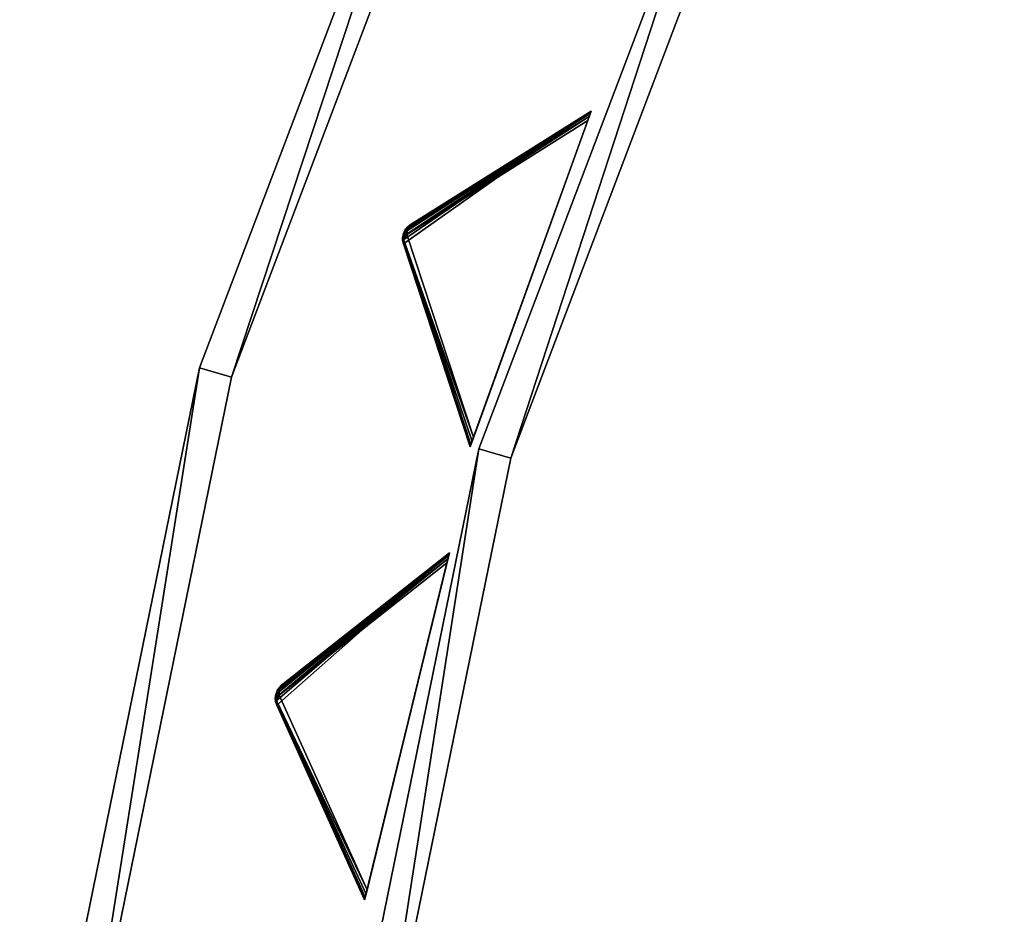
# Model space of a CAD drawing. Extents: x 1035 to 1594, y -280 to 280.
# Tile 162 of 256: x 1035 to 1094, y 45 to 99. Entities that reach past the tile are written whole.
import ezdxf

# ---------------------------------------------------------------- set-up
doc = ezdxf.new("R2010")
doc.units = 0
doc.header["$LTSCALE"] = 25.4
doc.layers.get('0').update_dxf_attribs({"color": 13, "linetype": 'CONTINUOUS'})

# ---------------------------------------------------------------- blocks, each defined once
blk = doc.blocks.new('GRUPUJ_3')
at = {"color": 254}
mesh = blk.add_polyface(dxfattribs=at)
corners = [(25.323, 364.002, 150), (14.019, 355.997, 139.866), (18.029, 343.777, 150), (13.973, 356.213, 139.717), (13.977, 356.433, 139.625), (14.028, 356.648, 139.594), (14.125, 356.846, 139.625), (14.264, 357.018, 139.717), (14.436, 357.155, 139.866)]
mesh.append_faces([[corners[k] for k in face] for face in [(0, 1, 2), (7, 0, 8)]], dxfattribs={"vtx0": -1, "color": 254})
mesh.append_faces([[corners[k] for k in face] for face in [(1, 0, 3), (3, 0, 4), (4, 0, 5), (5, 0, 6), (6, 0, 7)]], dxfattribs={"vtx0": -1, "vtx1": -1, "color": 254})
mesh = blk.add_polyface(dxfattribs=at)
corners = [(14.262, 356.929, 10.41), (25.323, 364.002, 0.616), (25.309, 363.964, 0.357)]
mesh.append_faces([[corners[k] for k in face] for face in [(0, 1, 2)]], dxfattribs={"color": 254})
mesh = blk.add_polyface(dxfattribs=at)
corners = [(14.436, 357.155, 10.75), (25.323, 364.002, 0.616), (14.262, 356.929, 10.41)]
mesh.append_faces([[corners[k] for k in face] for face in [(0, 1, 2)]], dxfattribs={"color": 254})
mesh = blk.add_polyface(dxfattribs=at)
corners = [(14.262, 356.929, 10.41), (25.309, 363.964, 0.357), (25.268, 363.85, 0.162)]
mesh.append_faces([[corners[k] for k in face] for face in [(0, 1, 2)]], dxfattribs={"color": 254})
mesh = blk.add_polyface(dxfattribs=at)
corners = [(14.436, 357.155, 10.75), (25.323, 364.002, 150), (25.323, 364.002, 0.616), (14.436, 357.155, 139.866)]
mesh.append_faces([[corners[k] for k in face] for face in [(0, 1, 2), (1, 0, 3)]], dxfattribs={"vtx0": -1, "color": 254})
mesh = blk.add_polyface(dxfattribs=at)
corners = [(18.043, 343.816, 0.357), (18.029, 343.777, 150), (18.029, 343.777, 0.616), (25.323, 364.002, 150), (18.084, 343.93, 0.162), (18.15, 344.113, 0.041), (18.238, 344.356), (25.114, 363.423), (25.202, 363.667, 0.041), (25.268, 363.85, 0.162), (25.309, 363.964, 0.357), (25.323, 364.002, 0.616)]
mesh.append_faces([[corners[k] for k in face] for face in [(0, 1, 2), (3, 10, 11)]], dxfattribs={"vtx0": -1, "color": 254})
mesh.append_faces([[corners[k] for k in face] for face in [(1, 0, 3)]], dxfattribs={"vtx0": -1, "vtx1": -1, "color": 254})
mesh.append_faces([[corners[k] for k in face] for face in [(3, 0, 4), (3, 4, 5), (3, 5, 6), (3, 6, 7), (3, 7, 8), (3, 8, 9), (3, 9, 10)]], dxfattribs={"vtx0": -1, "vtx2": -1, "color": 254})
mesh = blk.add_polyface(dxfattribs=at)
corners = [(25.202, 363.667, 0.041), (14.228, 356.576, 10.134), (14.262, 356.929, 10.41)]
mesh.append_faces([[corners[k] for k in face] for face in [(0, 1, 2)]], dxfattribs={"color": 254})
mesh = blk.add_polyface(dxfattribs=at)
corners = [(25.202, 363.667, 0.041), (25.114, 363.423), (14.228, 356.576, 10.134)]
mesh.append_faces([[corners[k] for k in face] for face in [(0, 1, 2)]], dxfattribs={"color": 254})
mesh = blk.add_polyface(dxfattribs=at)
corners = [(25.114, 363.423), (18.238, 344.356), (14.228, 356.576, 10.134)]
mesh.append_faces([[corners[k] for k in face] for face in [(0, 1, 2)]], dxfattribs={"color": 254})
mesh = blk.add_polyface(dxfattribs=at)
corners = [(25.268, 363.85, 0.162), (25.202, 363.667, 0.041), (14.262, 356.929, 10.41)]
mesh.append_faces([[corners[k] for k in face] for face in [(0, 1, 2)]], dxfattribs={"color": 254})
mesh = blk.add_polyface(dxfattribs=at)
corners = [(14.125, 356.846, 10.75), (14.139, 356.811, 10.507), (13.977, 356.433, 10.75)]
mesh.append_faces([[corners[k] for k in face] for face in [(0, 1, 2)]], dxfattribs={"color": 254})
mesh = blk.add_polyface(dxfattribs=at)
corners = [(14.125, 356.846, 10.75), (13.977, 356.433, 139.625), (14.028, 356.648, 139.594)]
mesh.append_faces([[corners[k] for k in face] for face in [(0, 1, 2)]], dxfattribs={"color": 254})
mesh = blk.add_polyface(dxfattribs=at)
corners = [(14.125, 356.846, 10.75), (13.977, 356.433, 10.75), (13.977, 356.433, 139.625)]
mesh.append_faces([[corners[k] for k in face] for face in [(0, 1, 2)]], dxfattribs={"color": 254})
mesh = blk.add_polyface(dxfattribs=at)
corners = [(14.139, 356.811, 10.507), (14.049, 356.64, 10.541), (13.977, 356.433, 10.75)]
mesh.append_faces([[corners[k] for k in face] for face in [(0, 1, 2)]], dxfattribs={"color": 254})
mesh = blk.add_polyface(dxfattribs=at)
corners = [(14.125, 356.846, 10.75), (14.028, 356.648, 139.594), (14.125, 356.846, 139.625)]
mesh.append_faces([[corners[k] for k in face] for face in [(0, 1, 2)]], dxfattribs={"color": 254})
mesh = blk.add_polyface(dxfattribs=at)
corners = [(14.139, 356.811, 10.507), (14.228, 356.576, 10.134), (14.049, 356.64, 10.541)]
mesh.append_faces([[corners[k] for k in face] for face in [(0, 1, 2)]], dxfattribs={"color": 254})
mesh = blk.add_polyface(dxfattribs=at)
corners = [(14.264, 357.018, 139.717), (14.168, 356.907, 10.75), (14.125, 356.846, 139.625)]
mesh.append_faces([[corners[k] for k in face] for face in [(0, 1, 2)]], dxfattribs={"color": 254})
mesh = blk.add_polyface(dxfattribs=at)
corners = [(14.168, 356.907, 10.75), (14.125, 356.846, 10.75), (14.125, 356.846, 139.625)]
mesh.append_faces([[corners[k] for k in face] for face in [(0, 1, 2)]], dxfattribs={"color": 254})
mesh = blk.add_polyface(dxfattribs=at)
corners = [(14.168, 356.907, 10.75), (14.139, 356.811, 10.507), (14.125, 356.846, 10.75)]
mesh.append_faces([[corners[k] for k in face] for face in [(0, 1, 2)]], dxfattribs={"color": 254})
mesh = blk.add_polyface(dxfattribs=at)
corners = [(14.436, 357.155, 10.75), (14.262, 356.929, 10.41), (14.139, 356.811, 10.507)]
mesh.append_faces([[corners[k] for k in face] for face in [(0, 1, 2)]], dxfattribs={"color": 254})
mesh = blk.add_polyface(dxfattribs=at)
corners = [(14.436, 357.155, 10.75), (14.139, 356.811, 10.507), (14.168, 356.907, 10.75)]
mesh.append_faces([[corners[k] for k in face] for face in [(0, 1, 2)]], dxfattribs={"color": 254})
mesh = blk.add_polyface(dxfattribs=at)
corners = [(14.262, 356.929, 10.41), (14.228, 356.576, 10.134), (14.139, 356.811, 10.507)]
mesh.append_faces([[corners[k] for k in face] for face in [(0, 1, 2)]], dxfattribs={"color": 254})
mesh = blk.add_polyface(dxfattribs=at)
corners = [(14.264, 357.018, 139.717), (14.436, 357.155, 10.75), (14.168, 356.907, 10.75)]
mesh.append_faces([[corners[k] for k in face] for face in [(0, 1, 2)]], dxfattribs={"color": 254})
mesh = blk.add_polyface(dxfattribs=at)
corners = [(14.436, 357.155, 139.866), (14.436, 357.155, 10.75), (14.264, 357.018, 139.717)]
mesh.append_faces([[corners[k] for k in face] for face in [(0, 1, 2)]], dxfattribs={"color": 254})
mesh = blk.add_polyface(dxfattribs=at)
corners = [(14.009, 356.451, 10.507), (14.029, 356.282, 10.41), (13.97, 356.358, 10.75)]
mesh.append_faces([[corners[k] for k in face] for face in [(0, 1, 2)]], dxfattribs={"color": 254})
mesh = blk.add_polyface(dxfattribs=at)
corners = [(14.009, 356.451, 10.507), (13.97, 356.358, 10.75), (13.977, 356.433, 10.75)]
mesh.append_faces([[corners[k] for k in face] for face in [(0, 1, 2)]], dxfattribs={"color": 254})
mesh = blk.add_polyface(dxfattribs=at)
corners = [(13.977, 356.433, 10.75), (13.97, 356.358, 10.75), (14.019, 355.997, 139.866)]
mesh.append_faces([[corners[k] for k in face] for face in [(0, 1, 2)]], dxfattribs={"color": 254})
mesh = blk.add_polyface(dxfattribs=at)
corners = [(13.97, 356.358, 10.75), (14.029, 356.282, 10.41), (14.019, 355.997, 10.75)]
mesh.append_faces([[corners[k] for k in face] for face in [(0, 1, 2)]], dxfattribs={"color": 254})
mesh = blk.add_polyface(dxfattribs=at)
corners = [(13.97, 356.358, 10.75), (14.019, 355.997, 10.75), (14.019, 355.997, 139.866)]
mesh.append_faces([[corners[k] for k in face] for face in [(0, 1, 2)]], dxfattribs={"color": 254})
mesh = blk.add_polyface(dxfattribs=at)
corners = [(13.977, 356.433, 10.75), (13.973, 356.213, 139.717), (13.977, 356.433, 139.625)]
mesh.append_faces([[corners[k] for k in face] for face in [(0, 1, 2)]], dxfattribs={"color": 254})
mesh = blk.add_polyface(dxfattribs=at)
corners = [(13.977, 356.433, 10.75), (14.019, 355.997, 139.866), (13.973, 356.213, 139.717)]
mesh.append_faces([[corners[k] for k in face] for face in [(0, 1, 2)]], dxfattribs={"color": 254})
mesh = blk.add_polyface(dxfattribs=at)
corners = [(14.049, 356.64, 10.541), (14.009, 356.451, 10.507), (13.977, 356.433, 10.75)]
mesh.append_faces([[corners[k] for k in face] for face in [(0, 1, 2)]], dxfattribs={"color": 254})
mesh = blk.add_polyface(dxfattribs=at)
corners = [(14.049, 356.64, 10.541), (14.228, 356.576, 10.134), (14.009, 356.451, 10.507)]
mesh.append_faces([[corners[k] for k in face] for face in [(0, 1, 2)]], dxfattribs={"color": 254})
mesh = blk.add_polyface(dxfattribs=at)
corners = [(14.228, 356.576, 10.134), (14.029, 356.282, 10.41), (14.009, 356.451, 10.507)]
mesh.append_faces([[corners[k] for k in face] for face in [(0, 1, 2)]], dxfattribs={"color": 254})
mesh = blk.add_polyface(dxfattribs=at)
corners = [(14.029, 356.282, 10.41), (18.043, 343.816, 0.357), (14.019, 355.997, 10.75)]
mesh.append_faces([[corners[k] for k in face] for face in [(0, 1, 2)]], dxfattribs={"color": 254})
mesh = blk.add_polyface(dxfattribs=at)
corners = [(14.228, 356.576, 10.134), (18.238, 344.356), (14.029, 356.282, 10.41)]
mesh.append_faces([[corners[k] for k in face] for face in [(0, 1, 2)]], dxfattribs={"color": 254})
mesh = blk.add_polyface(dxfattribs=at)
corners = [(14.029, 356.282, 10.41), (18.084, 343.93, 0.162), (18.043, 343.816, 0.357)]
mesh.append_faces([[corners[k] for k in face] for face in [(0, 1, 2)]], dxfattribs={"color": 254})
mesh = blk.add_polyface(dxfattribs=at)
corners = [(14.029, 356.282, 10.41), (18.238, 344.356), (18.15, 344.113, 0.041)]
mesh.append_faces([[corners[k] for k in face] for face in [(0, 1, 2)]], dxfattribs={"color": 254})
mesh = blk.add_polyface(dxfattribs=at)
corners = [(14.029, 356.282, 10.41), (18.15, 344.113, 0.041), (18.084, 343.93, 0.162)]
mesh.append_faces([[corners[k] for k in face] for face in [(0, 1, 2)]], dxfattribs={"color": 254})
mesh = blk.add_polyface(dxfattribs=at)
corners = [(14.019, 355.997, 139.866), (18.029, 343.777, 0.616), (18.029, 343.777, 150), (14.019, 355.997, 10.75)]
mesh.append_faces([[corners[k] for k in face] for face in [(0, 1, 2), (1, 0, 3)]], dxfattribs={"vtx0": -1, "color": 254})
mesh = blk.add_polyface(dxfattribs=at)
corners = [(14.019, 355.997, 10.75), (18.043, 343.816, 0.357), (18.029, 343.777, 0.616)]
mesh.append_faces([[corners[k] for k in face] for face in [(0, 1, 2)]], dxfattribs={"color": 254})
mesh = blk.add_polyface(dxfattribs=at)
corners = [(16.788, 337.391, 150), (6.399, 328.23, 139.866), (11.685, 316.506, 150), (6.331, 328.44, 139.717), (6.311, 328.659, 139.625), (6.339, 328.878, 139.594), (6.415, 329.085, 139.625), (6.534, 329.271, 139.717), (6.691, 329.426, 139.866)]
mesh.append_faces([[corners[k] for k in face] for face in [(0, 1, 2), (7, 0, 8)]], dxfattribs={"vtx0": -1, "color": 254})
mesh.append_faces([[corners[k] for k in face] for face in [(1, 0, 3), (3, 0, 4), (4, 0, 5), (5, 0, 6), (6, 0, 7)]], dxfattribs={"vtx0": -1, "vtx1": -1, "color": 254})
mesh = blk.add_polyface(dxfattribs=at)
corners = [(6.542, 329.182, 10.41), (16.788, 337.391, 0.616), (16.778, 337.352, 0.357)]
mesh.append_faces([[corners[k] for k in face] for face in [(0, 1, 2)]], dxfattribs={"color": 254})
mesh = blk.add_polyface(dxfattribs=at)
corners = [(16.788, 337.391, 0.616), (6.542, 329.182, 10.41), (6.691, 329.426, 10.75)]
mesh.append_faces([[corners[k] for k in face] for face in [(0, 1, 2)]], dxfattribs={"color": 254})
mesh = blk.add_polyface(dxfattribs=at)
corners = [(16.778, 337.352, 0.357), (16.749, 337.234, 0.162), (6.542, 329.182, 10.41)]
mesh.append_faces([[corners[k] for k in face] for face in [(0, 1, 2)]], dxfattribs={"color": 254})
mesh = blk.add_polyface(dxfattribs=at)
corners = [(16.749, 337.234, 0.162), (16.703, 337.045, 0.041), (6.542, 329.182, 10.41)]
mesh.append_faces([[corners[k] for k in face] for face in [(0, 1, 2)]], dxfattribs={"color": 254})
mesh = blk.add_polyface(dxfattribs=at)
corners = [(6.691, 329.426, 10.75), (16.788, 337.391, 150), (16.788, 337.391, 0.616), (6.691, 329.426, 139.866)]
mesh.append_faces([[corners[k] for k in face] for face in [(0, 1, 2), (1, 0, 3)]], dxfattribs={"vtx0": -1, "color": 254})
mesh = blk.add_polyface(dxfattribs=at)
corners = [(11.695, 316.546, 0.357), (11.685, 316.506, 150), (11.685, 316.506, 0.616), (16.788, 337.391, 150), (11.724, 316.663, 0.162), (11.77, 316.852, 0.041), (11.831, 317.104), (16.642, 336.793), (16.703, 337.045, 0.041), (16.749, 337.234, 0.162), (16.778, 337.352, 0.357), (16.788, 337.391, 0.616)]
mesh.append_faces([[corners[k] for k in face] for face in [(0, 1, 2), (3, 10, 11)]], dxfattribs={"vtx0": -1, "color": 254})
mesh.append_faces([[corners[k] for k in face] for face in [(1, 0, 3)]], dxfattribs={"vtx0": -1, "vtx1": -1, "color": 254})
mesh.append_faces([[corners[k] for k in face] for face in [(3, 0, 4), (3, 4, 5), (3, 5, 6), (3, 6, 7), (3, 7, 8), (3, 8, 9), (3, 9, 10)]], dxfattribs={"vtx0": -1, "vtx2": -1, "color": 254})
mesh = blk.add_polyface(dxfattribs=at)
corners = [(16.703, 337.045, 0.041), (6.545, 328.828, 10.134), (6.542, 329.182, 10.41)]
mesh.append_faces([[corners[k] for k in face] for face in [(0, 1, 2)]], dxfattribs={"color": 254})
mesh = blk.add_polyface(dxfattribs=at)
corners = [(16.703, 337.045, 0.041), (16.642, 336.793), (6.545, 328.828, 10.134)]
mesh.append_faces([[corners[k] for k in face] for face in [(0, 1, 2)]], dxfattribs={"color": 254})
mesh = blk.add_polyface(dxfattribs=at)
corners = [(16.642, 336.793), (11.831, 317.104), (6.545, 328.828, 10.134)]
mesh.append_faces([[corners[k] for k in face] for face in [(0, 1, 2)]], dxfattribs={"color": 254})
mesh = blk.add_polyface(dxfattribs=at)
corners = [(6.415, 329.085, 10.75), (6.311, 328.659, 139.625), (6.339, 328.878, 139.594)]
mesh.append_faces([[corners[k] for k in face] for face in [(0, 1, 2)]], dxfattribs={"color": 254})
mesh = blk.add_polyface(dxfattribs=at)
corners = [(6.415, 329.085, 10.75), (6.432, 329.052, 10.507), (6.311, 328.659, 10.75)]
mesh.append_faces([[corners[k] for k in face] for face in [(0, 1, 2)]], dxfattribs={"color": 254})
mesh = blk.add_polyface(dxfattribs=at)
corners = [(6.415, 329.085, 10.75), (6.311, 328.659, 10.75), (6.311, 328.659, 139.625)]
mesh.append_faces([[corners[k] for k in face] for face in [(0, 1, 2)]], dxfattribs={"color": 254})
mesh = blk.add_polyface(dxfattribs=at)
corners = [(6.432, 329.052, 10.507), (6.36, 328.873, 10.541), (6.311, 328.659, 10.75)]
mesh.append_faces([[corners[k] for k in face] for face in [(0, 1, 2)]], dxfattribs={"color": 254})
mesh = blk.add_polyface(dxfattribs=at)
corners = [(6.415, 329.085, 10.75), (6.339, 328.878, 139.594), (6.415, 329.085, 139.625)]
mesh.append_faces([[corners[k] for k in face] for face in [(0, 1, 2)]], dxfattribs={"color": 254})
mesh = blk.add_polyface(dxfattribs=at)
corners = [(6.432, 329.052, 10.507), (6.545, 328.828, 10.134), (6.36, 328.873, 10.541)]
mesh.append_faces([[corners[k] for k in face] for face in [(0, 1, 2)]], dxfattribs={"color": 254})
mesh = blk.add_polyface(dxfattribs=at)
corners = [(6.534, 329.271, 139.717), (6.451, 329.151, 10.75), (6.415, 329.085, 139.625)]
mesh.append_faces([[corners[k] for k in face] for face in [(0, 1, 2)]], dxfattribs={"color": 254})
mesh = blk.add_polyface(dxfattribs=at)
corners = [(6.451, 329.151, 10.75), (6.432, 329.052, 10.507), (6.415, 329.085, 10.75)]
mesh.append_faces([[corners[k] for k in face] for face in [(0, 1, 2)]], dxfattribs={"color": 254})
mesh = blk.add_polyface(dxfattribs=at)
corners = [(6.451, 329.151, 10.75), (6.415, 329.085, 10.75), (6.415, 329.085, 139.625)]
mesh.append_faces([[corners[k] for k in face] for face in [(0, 1, 2)]], dxfattribs={"color": 254})
mesh = blk.add_polyface(dxfattribs=at)
corners = [(6.691, 329.426, 10.75), (6.542, 329.182, 10.41), (6.432, 329.052, 10.507)]
mesh.append_faces([[corners[k] for k in face] for face in [(0, 1, 2)]], dxfattribs={"color": 254})
mesh = blk.add_polyface(dxfattribs=at)
corners = [(6.691, 329.426, 10.75), (6.432, 329.052, 10.507), (6.451, 329.151, 10.75)]
mesh.append_faces([[corners[k] for k in face] for face in [(0, 1, 2)]], dxfattribs={"color": 254})
mesh = blk.add_polyface(dxfattribs=at)
corners = [(6.542, 329.182, 10.41), (6.545, 328.828, 10.134), (6.432, 329.052, 10.507)]
mesh.append_faces([[corners[k] for k in face] for face in [(0, 1, 2)]], dxfattribs={"color": 254})
mesh = blk.add_polyface(dxfattribs=at)
corners = [(6.691, 329.426, 10.75), (6.451, 329.151, 10.75), (6.534, 329.271, 139.717)]
mesh.append_faces([[corners[k] for k in face] for face in [(0, 1, 2)]], dxfattribs={"color": 254})
mesh = blk.add_polyface(dxfattribs=at)
corners = [(6.691, 329.426, 139.866), (6.691, 329.426, 10.75), (6.534, 329.271, 139.717)]
mesh.append_faces([[corners[k] for k in face] for face in [(0, 1, 2)]], dxfattribs={"color": 254})
mesh = blk.add_polyface(dxfattribs=at)
corners = [(6.36, 328.873, 10.541), (6.341, 328.681, 10.507), (6.311, 328.659, 10.75)]
mesh.append_faces([[corners[k] for k in face] for face in [(0, 1, 2)]], dxfattribs={"color": 254})
mesh = blk.add_polyface(dxfattribs=at)
corners = [(6.341, 328.681, 10.507), (6.312, 328.584, 10.75), (6.311, 328.659, 10.75)]
mesh.append_faces([[corners[k] for k in face] for face in [(0, 1, 2)]], dxfattribs={"color": 254})
mesh = blk.add_polyface(dxfattribs=at)
corners = [(6.311, 328.659, 10.75), (6.331, 328.44, 139.717), (6.311, 328.659, 139.625)]
mesh.append_faces([[corners[k] for k in face] for face in [(0, 1, 2)]], dxfattribs={"color": 254})
mesh = blk.add_polyface(dxfattribs=at)
corners = [(6.311, 328.659, 10.75), (6.399, 328.23, 139.866), (6.331, 328.44, 139.717)]
mesh.append_faces([[corners[k] for k in face] for face in [(0, 1, 2)]], dxfattribs={"color": 254})
mesh = blk.add_polyface(dxfattribs=at)
corners = [(6.311, 328.659, 10.75), (6.312, 328.584, 10.75), (6.399, 328.23, 139.866)]
mesh.append_faces([[corners[k] for k in face] for face in [(0, 1, 2)]], dxfattribs={"color": 254})
mesh = blk.add_polyface(dxfattribs=at)
corners = [(6.341, 328.681, 10.507), (6.379, 328.514, 10.41), (6.312, 328.584, 10.75)]
mesh.append_faces([[corners[k] for k in face] for face in [(0, 1, 2)]], dxfattribs={"color": 254})
mesh = blk.add_polyface(dxfattribs=at)
corners = [(6.312, 328.584, 10.75), (6.399, 328.23, 10.75), (6.399, 328.23, 139.866)]
mesh.append_faces([[corners[k] for k in face] for face in [(0, 1, 2)]], dxfattribs={"color": 254})
mesh = blk.add_polyface(dxfattribs=at)
corners = [(6.312, 328.584, 10.75), (6.379, 328.514, 10.41), (6.399, 328.23, 10.75)]
mesh.append_faces([[corners[k] for k in face] for face in [(0, 1, 2)]], dxfattribs={"color": 254})
mesh = blk.add_polyface(dxfattribs=at)
corners = [(6.36, 328.873, 10.541), (6.545, 328.828, 10.134), (6.341, 328.681, 10.507)]
mesh.append_faces([[corners[k] for k in face] for face in [(0, 1, 2)]], dxfattribs={"color": 254})
mesh = blk.add_polyface(dxfattribs=at)
corners = [(6.545, 328.828, 10.134), (6.379, 328.514, 10.41), (6.341, 328.681, 10.507)]
mesh.append_faces([[corners[k] for k in face] for face in [(0, 1, 2)]], dxfattribs={"color": 254})
mesh = blk.add_polyface(dxfattribs=at)
corners = [(6.545, 328.828, 10.134), (11.831, 317.104), (6.379, 328.514, 10.41)]
mesh.append_faces([[corners[k] for k in face] for face in [(0, 1, 2)]], dxfattribs={"color": 254})
mesh = blk.add_polyface(dxfattribs=at)
corners = [(6.379, 328.514, 10.41), (11.724, 316.663, 0.162), (11.695, 316.546, 0.357)]
mesh.append_faces([[corners[k] for k in face] for face in [(0, 1, 2)]], dxfattribs={"color": 254})
mesh = blk.add_polyface(dxfattribs=at)
corners = [(6.379, 328.514, 10.41), (11.77, 316.852, 0.041), (11.724, 316.663, 0.162)]
mesh.append_faces([[corners[k] for k in face] for face in [(0, 1, 2)]], dxfattribs={"color": 254})
mesh = blk.add_polyface(dxfattribs=at)
corners = [(6.379, 328.514, 10.41), (11.695, 316.546, 0.357), (6.399, 328.23, 10.75)]
mesh.append_faces([[corners[k] for k in face] for face in [(0, 1, 2)]], dxfattribs={"color": 254})
mesh = blk.add_polyface(dxfattribs=at)
corners = [(6.379, 328.514, 10.41), (11.831, 317.104), (11.77, 316.852, 0.041)]
mesh.append_faces([[corners[k] for k in face] for face in [(0, 1, 2)]], dxfattribs={"color": 254})
mesh = blk.add_polyface(dxfattribs=at)
corners = [(6.399, 328.23, 10.75), (11.695, 316.546, 0.357), (11.685, 316.506, 0.616)]
mesh.append_faces([[corners[k] for k in face] for face in [(0, 1, 2)]], dxfattribs={"color": 254})
mesh = blk.add_polyface(dxfattribs=at)
corners = [(6.399, 328.23, 139.866), (11.685, 316.506, 0.616), (11.685, 316.506, 150), (6.399, 328.23, 10.75)]
mesh.append_faces([[corners[k] for k in face] for face in [(0, 1, 2), (1, 0, 3)]], dxfattribs={"vtx0": -1, "color": 254})
blk = doc.blocks.new('CRISTAL-M-7628-7627_STL_1')
at = {"color": 0}
blk.add_blockref('GRUPUJ_3', (14.455, -270.63, 250.002), dxfattribs=at)
at = {"color": 250}
mesh = blk.add_polyface(dxfattribs=at)
corners = [(5.38, -11.274, 430.002), (7.378, -11.194, 430.002), (7.194, 33.75, 430.002), (10.811, -56.007, 430.002), (12.771, -55.607, 430.002), (23.348, -99.289, 430.002), (25.218, -98.58, 430.002), (42.665, -140, 430.002), (44.397, -139, 430.002), (68.263, -177.085, 430.002), (69.812, -175.82, 430.002), (99.478, -209.583, 430.002), (100.804, -208.086, 430.002), (135.502, -236.653, 430.002), (136.571, -234.963, 430.002), (175.402, -257.594, 430.002), (176.186, -255.754, 430.002), (218.144, -271.864, 430.002), (218.623, -269.922, 430.002), (262.622, -279.092, 430.002), (262.783, -277.099, 430.002), (285.152, -280, 430.002), (285.152, -278, 430.002), (307.683, -279.092, 430.002), (307.522, -277.099, 430.002), (351.682, -269.922, 430.002), (352.161, -271.864, 430.002), (394.119, -255.754, 430.002), (394.903, -257.594, 430.002), (433.734, -234.963, 430.002), (434.803, -236.653, 430.002), (469.501, -208.086, 430.002), (470.827, -209.583, 430.002), (500.493, -175.82, 430.002), (502.042, -177.085, 430.002), (525.908, -139, 430.002), (527.64, -140, 430.002), (545.087, -98.58, 430.002), (546.957, -99.289, 430.002), (557.534, -55.607, 430.002), (559.494, -56.007, 430.002), (562.927, -11.194, 430.002), (564.925, -11.274, 430.002), (563.111, 33.75, 430.002), (9.179, 33.509, 430.002), (16.207, 77.901, 430.002), (18.128, 77.344, 430.002), (32.186, 120.034, 430.002), (33.993, 119.177, 430.002), (54.717, 159.058, 430.002), (56.363, 157.922, 430.002), (83.216, 193.963, 430.002), (84.658, 192.577, 430.002), (116.945, 223.844, 430.002), (118.146, 222.245, 430.002), (155.03, 247.928, 430.002), (155.959, 246.157, 430.002), (196.485, 265.59, 430.002), (197.119, 263.693, 430.002), (240.237, 276.374, 430.002), (240.558, 274.4, 430.002), (285.152, 280, 430.002), (285.152, 278, 430.002), (329.747, 274.4, 430.002), (330.068, 276.374, 430.002), (373.186, 263.693, 430.002), (373.819, 265.59, 430.002), (414.345, 246.157, 430.002), (415.275, 247.928, 430.002), (452.159, 222.245, 430.002), (453.36, 223.844, 430.002), (485.647, 192.577, 430.002), (487.089, 193.963, 430.002), (513.942, 157.922, 430.002), (515.588, 159.058, 430.002), (536.312, 119.177, 430.002), (538.119, 120.034, 430.002), (552.177, 77.344, 430.002), (554.098, 77.901, 430.002), (561.126, 33.509, 430.002)]
mesh.append_faces([[corners[k] for k in face] for face in [(0, 1, 2), (1, 3, 4), (4, 5, 6), (6, 7, 8), (8, 9, 10), (10, 11, 12), (12, 13, 14), (14, 15, 16), (16, 17, 18), (18, 19, 20), (20, 21, 22), (22, 23, 24), (24, 23, 25), (25, 26, 27), (27, 28, 29), (29, 30, 31), (31, 32, 33), (33, 34, 35), (35, 36, 37), (37, 38, 39), (39, 40, 41), (2, 44, 45), (44, 2, 1), (45, 46, 47), (47, 48, 49), (49, 50, 51), (51, 52, 53), (53, 54, 55), (55, 56, 57), (57, 58, 59), (59, 60, 61), (61, 63, 64), (64, 65, 66), (66, 67, 68), (68, 69, 70), (70, 71, 72), (72, 73, 74), (74, 75, 76), (76, 77, 78), (78, 79, 43)]], dxfattribs={"vtx0": -1, "vtx1": -1, "color": 250})
mesh.append_faces([[corners[k] for k in face] for face in [(1, 0, 3), (4, 3, 5), (6, 5, 7), (8, 7, 9), (10, 9, 11), (12, 11, 13), (14, 13, 15), (16, 15, 17), (18, 17, 19), (20, 19, 21), (22, 21, 23), (25, 23, 26), (27, 26, 28), (29, 28, 30), (31, 30, 32), (33, 32, 34), (35, 34, 36), (37, 36, 38), (39, 38, 40), (41, 40, 42), (41, 42, 43), (45, 44, 46), (47, 46, 48), (49, 48, 50), (51, 50, 52), (53, 52, 54), (55, 54, 56), (57, 56, 58), (59, 58, 60), (61, 60, 62), (61, 62, 63), (64, 63, 65), (66, 65, 67), (68, 67, 69), (70, 69, 71), (72, 71, 73), (74, 73, 75), (76, 75, 77), (78, 77, 79), (43, 79, 41)]], dxfattribs={"vtx0": -1, "vtx2": -1, "color": 250})
mesh = blk.add_polyface(dxfattribs=at)
corners = [(7.194, 33.75, 410.002), (9.179, 33.509, 410.002), (7.378, -11.194, 410.002), (16.207, 77.901, 410.002), (18.128, 77.344, 410.002), (32.186, 120.034, 410.002), (33.993, 119.177, 410.002), (54.717, 159.058, 410.002), (56.363, 157.922, 410.002), (83.216, 193.963, 410.002), (84.658, 192.577, 410.002), (116.945, 223.844, 410.002), (118.146, 222.245, 410.002), (155.03, 247.928, 410.002), (155.959, 246.157, 410.002), (196.485, 265.59, 410.002), (197.119, 263.693, 410.002), (240.237, 276.374, 410.002), (240.558, 274.4, 410.002), (285.152, 280, 410.002), (285.152, 278, 410.002), (330.068, 276.374, 410.002), (329.747, 274.4, 410.002), (373.186, 263.693, 410.002), (373.819, 265.59, 410.002), (414.345, 246.157, 410.002), (415.275, 247.928, 410.002), (452.159, 222.245, 410.002), (453.36, 223.844, 410.002), (485.647, 192.577, 410.002), (487.089, 193.963, 410.002), (513.942, 157.922, 410.002), (515.588, 159.058, 410.002), (536.312, 119.177, 410.002), (538.119, 120.034, 410.002), (552.177, 77.344, 410.002), (554.098, 77.901, 410.002), (561.126, 33.509, 410.002), (563.111, 33.75, 410.002), (562.927, -11.194, 410.002), (5.38, -11.274, 410.002), (10.811, -56.007, 410.002), (12.771, -55.607, 410.002), (23.348, -99.289, 410.002), (25.218, -98.58, 410.002), (42.665, -140, 410.002), (44.397, -139, 410.002), (68.263, -177.085, 410.002), (69.812, -175.82, 410.002), (99.478, -209.583, 410.002), (100.804, -208.086, 410.002), (135.502, -236.653, 410.002), (136.571, -234.963, 410.002), (175.402, -257.594, 410.002), (176.186, -255.754, 410.002), (218.144, -271.864, 410.002), (218.623, -269.922, 410.002), (262.622, -279.092, 410.002), (262.783, -277.099, 410.002), (285.152, -280, 410.002), (285.152, -278, 410.002), (307.522, -277.099, 410.002), (307.683, -279.092, 410.002), (351.682, -269.922, 410.002), (352.161, -271.864, 410.002), (394.119, -255.754, 410.002), (394.903, -257.594, 410.002), (433.734, -234.963, 410.002), (434.803, -236.653, 410.002), (469.501, -208.086, 410.002), (470.827, -209.583, 410.002), (500.493, -175.82, 410.002), (502.042, -177.085, 410.002), (525.908, -139, 410.002), (527.64, -140, 410.002), (545.087, -98.58, 410.002), (546.957, -99.289, 410.002), (557.534, -55.607, 410.002), (559.494, -56.007, 410.002), (564.925, -11.274, 410.002)]
mesh.append_faces([[corners[k] for k in face] for face in [(1, 3, 4), (4, 5, 6), (6, 7, 8), (8, 9, 10), (10, 11, 12), (12, 13, 14), (14, 15, 16), (16, 17, 18), (18, 19, 20), (20, 21, 22), (22, 21, 23), (23, 24, 25), (25, 26, 27), (27, 28, 29), (29, 30, 31), (31, 32, 33), (33, 34, 35), (35, 36, 37), (37, 38, 39), (40, 2, 41), (41, 42, 43), (43, 44, 45), (45, 46, 47), (47, 48, 49), (49, 50, 51), (51, 52, 53), (53, 54, 55), (55, 56, 57), (57, 58, 59), (59, 61, 62), (62, 63, 64), (64, 65, 66), (66, 67, 68), (68, 69, 70), (70, 71, 72), (72, 73, 74), (74, 75, 76), (76, 77, 78), (78, 39, 79), (79, 39, 38)]], dxfattribs={"vtx0": -1, "vtx1": -1, "color": 250})
mesh.append_faces([[corners[k] for k in face] for face in [(0, 1, 2), (1, 0, 3), (4, 3, 5), (6, 5, 7), (8, 7, 9), (10, 9, 11), (12, 11, 13), (14, 13, 15), (16, 15, 17), (18, 17, 19), (20, 19, 21), (23, 21, 24), (25, 24, 26), (27, 26, 28), (29, 28, 30), (31, 30, 32), (33, 32, 34), (35, 34, 36), (37, 36, 38), (2, 40, 0), (41, 2, 42), (43, 42, 44), (45, 44, 46), (47, 46, 48), (49, 48, 50), (51, 50, 52), (53, 52, 54), (55, 54, 56), (57, 56, 58), (59, 58, 60), (59, 60, 61), (62, 61, 63), (64, 63, 65), (66, 65, 67), (68, 67, 69), (70, 69, 71), (72, 71, 73), (74, 73, 75), (76, 75, 77), (78, 77, 39)]], dxfattribs={"vtx0": -1, "vtx2": -1, "color": 250})
mesh = blk.add_polyface(dxfattribs=at)
corners = [(22.865, -10.57, 417.002), (24.864, -10.489, 417.002), (24.566, 31.641, 417.002), (27.957, -52.507, 417.002), (29.917, -52.107, 417.002), (39.711, -93.084, 417.002), (41.581, -92.375, 417.002), (57.821, -131.25, 417.002), (59.553, -130.25, 417.002), (81.819, -166.017, 417.002), (83.368, -164.752, 417.002), (111.083, -196.484, 417.002), (112.409, -194.987, 417.002), (144.855, -221.862, 417.002), (145.924, -220.172, 417.002), (182.261, -241.495, 417.002), (183.045, -239.655, 417.002), (222.332, -254.872, 417.002), (222.811, -252.93, 417.002), (264.03, -261.649, 417.002), (264.191, -259.655, 417.002), (285.152, -262.5, 417.002), (285.152, -260.5, 417.002), (306.275, -261.649, 417.002), (306.114, -259.655, 417.002), (347.494, -252.93, 417.002), (347.973, -254.872, 417.002), (387.26, -239.655, 417.002), (388.044, -241.495, 417.002), (424.381, -220.172, 417.002), (425.45, -221.862, 417.002), (457.896, -194.987, 417.002), (459.222, -196.484, 417.002), (486.937, -164.752, 417.002), (488.486, -166.017, 417.002), (510.752, -130.25, 417.002), (512.484, -131.25, 417.002), (528.724, -92.375, 417.002), (530.594, -93.084, 417.002), (540.388, -52.107, 417.002), (542.348, -52.507, 417.002), (545.441, -10.489, 417.002), (547.44, -10.57, 417.002), (545.739, 31.641, 417.002), (26.552, 31.4, 417.002), (33.016, 73.032, 417.002), (34.937, 72.476, 417.002), (47.997, 112.532, 417.002), (49.804, 111.674, 417.002), (69.119, 149.117, 417.002), (70.765, 147.981, 417.002), (95.837, 181.84, 417.002), (97.279, 180.455, 417.002), (127.458, 209.854, 417.002), (128.659, 208.255, 417.002), (163.163, 232.432, 417.002), (164.092, 230.661, 417.002), (202.027, 248.991, 417.002), (202.66, 247.094, 417.002), (243.044, 259.101, 417.002), (243.365, 257.127, 417.002), (285.152, 262.5, 417.002), (285.152, 260.5, 417.002), (326.94, 257.127, 417.002), (327.26, 259.101, 417.002), (367.644, 247.094, 417.002), (368.278, 248.991, 417.002), (406.213, 230.661, 417.002), (407.142, 232.432, 417.002), (441.646, 208.255, 417.002), (442.847, 209.854, 417.002), (473.026, 180.455, 417.002), (474.468, 181.84, 417.002), (499.54, 147.981, 417.002), (501.186, 149.117, 417.002), (520.501, 111.674, 417.002), (522.308, 112.532, 417.002), (535.367, 72.476, 417.002), (537.288, 73.032, 417.002), (543.753, 31.4, 417.002)]
mesh.append_faces([[corners[k] for k in face] for face in [(0, 1, 2), (1, 3, 4), (4, 5, 6), (6, 7, 8), (8, 9, 10), (10, 11, 12), (12, 13, 14), (14, 15, 16), (16, 17, 18), (18, 19, 20), (20, 21, 22), (22, 23, 24), (24, 23, 25), (25, 26, 27), (27, 28, 29), (29, 30, 31), (31, 32, 33), (33, 34, 35), (35, 36, 37), (37, 38, 39), (39, 40, 41), (2, 44, 45), (44, 2, 1), (45, 46, 47), (47, 48, 49), (49, 50, 51), (51, 52, 53), (53, 54, 55), (55, 56, 57), (57, 58, 59), (59, 60, 61), (61, 63, 64), (64, 65, 66), (66, 67, 68), (68, 69, 70), (70, 71, 72), (72, 73, 74), (74, 75, 76), (76, 77, 78), (78, 79, 43)]], dxfattribs={"vtx0": -1, "vtx1": -1, "color": 250})
mesh.append_faces([[corners[k] for k in face] for face in [(1, 0, 3), (4, 3, 5), (6, 5, 7), (8, 7, 9), (10, 9, 11), (12, 11, 13), (14, 13, 15), (16, 15, 17), (18, 17, 19), (20, 19, 21), (22, 21, 23), (25, 23, 26), (27, 26, 28), (29, 28, 30), (31, 30, 32), (33, 32, 34), (35, 34, 36), (37, 36, 38), (39, 38, 40), (41, 40, 42), (41, 42, 43), (45, 44, 46), (47, 46, 48), (49, 48, 50), (51, 50, 52), (53, 52, 54), (55, 54, 56), (57, 56, 58), (59, 58, 60), (61, 60, 62), (61, 62, 63), (64, 63, 65), (66, 65, 67), (68, 67, 69), (70, 69, 71), (72, 71, 73), (74, 73, 75), (76, 75, 77), (78, 77, 79), (43, 79, 41)]], dxfattribs={"vtx0": -1, "vtx2": -1, "color": 250})
mesh = blk.add_polyface(dxfattribs=at)
corners = [(24.566, 31.641, 410.002), (26.552, 31.4, 410.002), (24.864, -10.489, 410.002), (33.016, 73.032, 410.002), (34.937, 72.476, 410.002), (47.997, 112.532, 410.002), (49.804, 111.674, 410.002), (69.119, 149.117, 410.002), (70.765, 147.981, 410.002), (95.837, 181.84, 410.002), (97.279, 180.455, 410.002), (127.458, 209.854, 410.002), (128.659, 208.255, 410.002), (163.163, 232.432, 410.002), (164.092, 230.661, 410.002), (202.027, 248.991, 410.002), (202.66, 247.094, 410.002), (243.044, 259.101, 410.002), (243.365, 257.127, 410.002), (285.152, 262.5, 410.002), (285.152, 260.5, 410.002), (327.26, 259.101, 410.002), (326.94, 257.127, 410.002), (367.644, 247.094, 410.002), (368.278, 248.991, 410.002), (406.213, 230.661, 410.002), (407.142, 232.432, 410.002), (441.646, 208.255, 410.002), (442.847, 209.854, 410.002), (473.026, 180.455, 410.002), (474.468, 181.84, 410.002), (499.54, 147.981, 410.002), (501.186, 149.117, 410.002), (520.501, 111.674, 410.002), (522.308, 112.532, 410.002), (535.367, 72.476, 410.002), (537.288, 73.032, 410.002), (543.753, 31.4, 410.002), (545.739, 31.641, 410.002), (545.441, -10.489, 410.002), (22.865, -10.57, 410.002), (27.957, -52.507, 410.002), (29.917, -52.107, 410.002), (39.711, -93.084, 410.002), (41.581, -92.375, 410.002), (57.821, -131.25, 410.002), (59.553, -130.25, 410.002), (81.819, -166.017, 410.002), (83.368, -164.752, 410.002), (111.083, -196.484, 410.002), (112.409, -194.987, 410.002), (144.855, -221.862, 410.002), (145.924, -220.172, 410.002), (182.261, -241.495, 410.002), (183.045, -239.655, 410.002), (222.332, -254.872, 410.002), (222.811, -252.93, 410.002), (264.03, -261.649, 410.002), (264.191, -259.655, 410.002), (285.152, -262.5, 410.002), (285.152, -260.5, 410.002), (306.114, -259.655, 410.002), (306.275, -261.649, 410.002), (347.494, -252.93, 410.002), (347.973, -254.872, 410.002), (387.26, -239.655, 410.002), (388.044, -241.495, 410.002), (424.381, -220.172, 410.002), (425.45, -221.862, 410.002), (457.896, -194.987, 410.002), (459.222, -196.484, 410.002), (486.937, -164.752, 410.002), (488.486, -166.017, 410.002), (510.752, -130.25, 410.002), (512.484, -131.25, 410.002), (528.724, -92.375, 410.002), (530.594, -93.084, 410.002), (540.388, -52.107, 410.002), (542.348, -52.507, 410.002), (547.44, -10.57, 410.002)]
mesh.append_faces([[corners[k] for k in face] for face in [(1, 3, 4), (4, 5, 6), (6, 7, 8), (8, 9, 10), (10, 11, 12), (12, 13, 14), (14, 15, 16), (16, 17, 18), (18, 19, 20), (20, 21, 22), (22, 21, 23), (23, 24, 25), (25, 26, 27), (27, 28, 29), (29, 30, 31), (31, 32, 33), (33, 34, 35), (35, 36, 37), (37, 38, 39), (40, 2, 41), (41, 42, 43), (43, 44, 45), (45, 46, 47), (47, 48, 49), (49, 50, 51), (51, 52, 53), (53, 54, 55), (55, 56, 57), (57, 58, 59), (59, 61, 62), (62, 63, 64), (64, 65, 66), (66, 67, 68), (68, 69, 70), (70, 71, 72), (72, 73, 74), (74, 75, 76), (76, 77, 78), (78, 39, 79), (79, 39, 38)]], dxfattribs={"vtx0": -1, "vtx1": -1, "color": 250})
mesh.append_faces([[corners[k] for k in face] for face in [(0, 1, 2), (1, 0, 3), (4, 3, 5), (6, 5, 7), (8, 7, 9), (10, 9, 11), (12, 11, 13), (14, 13, 15), (16, 15, 17), (18, 17, 19), (20, 19, 21), (23, 21, 24), (25, 24, 26), (27, 26, 28), (29, 28, 30), (31, 30, 32), (33, 32, 34), (35, 34, 36), (37, 36, 38), (2, 40, 0), (41, 2, 42), (43, 42, 44), (45, 44, 46), (47, 46, 48), (49, 48, 50), (51, 50, 52), (53, 52, 54), (55, 54, 56), (57, 56, 58), (59, 58, 60), (59, 60, 61), (62, 61, 63), (64, 63, 65), (66, 65, 67), (68, 67, 69), (70, 69, 71), (72, 71, 73), (74, 73, 75), (76, 75, 77), (78, 77, 39)]], dxfattribs={"vtx0": -1, "vtx2": -1, "color": 250})
mesh = blk.add_polyface(dxfattribs=at)
corners = [(32.186, 120.034, 430.002), (16.207, 77.901, 410.002), (16.207, 77.901, 430.002), (32.186, 120.034, 410.002)]
mesh.append_faces([[corners[k] for k in face] for face in [(0, 1, 2), (1, 0, 3)]], dxfattribs={"vtx0": -1, "color": 250})
mesh = blk.add_polyface(dxfattribs=at)
corners = [(33.993, 119.177, 410.002), (18.128, 77.344, 430.002), (18.128, 77.344, 410.002), (33.993, 119.177, 430.002)]
mesh.append_faces([[corners[k] for k in face] for face in [(0, 1, 2), (1, 0, 3)]], dxfattribs={"vtx0": -1, "color": 250})
mesh = blk.add_polyface(dxfattribs=at)
corners = [(47.997, 112.532, 417.002), (33.016, 73.032, 410.002), (33.016, 73.032, 417.002), (47.997, 112.532, 410.002)]
mesh.append_faces([[corners[k] for k in face] for face in [(0, 1, 2), (1, 0, 3)]], dxfattribs={"vtx0": -1, "color": 250})
mesh = blk.add_polyface(dxfattribs=at)
corners = [(49.804, 111.674, 410.002), (34.937, 72.476, 417.002), (34.937, 72.476, 410.002), (49.804, 111.674, 417.002)]
mesh.append_faces([[corners[k] for k in face] for face in [(0, 1, 2), (1, 0, 3)]], dxfattribs={"vtx0": -1, "color": 250})
mesh = blk.add_polyface(dxfattribs=at)
corners = [(16.207, 77.901, 430.002), (7.194, 33.75, 410.002), (7.194, 33.75, 430.002), (16.207, 77.901, 410.002)]
mesh.append_faces([[corners[k] for k in face] for face in [(0, 1, 2), (1, 0, 3)]], dxfattribs={"vtx0": -1, "color": 250})
mesh = blk.add_polyface(dxfattribs=at)
corners = [(18.128, 77.344, 410.002), (9.179, 33.509, 430.002), (9.179, 33.509, 410.002), (18.128, 77.344, 430.002)]
mesh.append_faces([[corners[k] for k in face] for face in [(0, 1, 2), (1, 0, 3)]], dxfattribs={"vtx0": -1, "color": 250})
mesh = blk.add_polyface(dxfattribs=at)
corners = [(33.016, 73.032, 417.002), (24.566, 31.641, 410.002), (24.566, 31.641, 417.002), (33.016, 73.032, 410.002)]
mesh.append_faces([[corners[k] for k in face] for face in [(0, 1, 2), (1, 0, 3)]], dxfattribs={"vtx0": -1, "color": 250})
mesh = blk.add_polyface(dxfattribs=at)
corners = [(34.937, 72.476, 410.002), (26.552, 31.4, 417.002), (26.552, 31.4, 410.002), (34.937, 72.476, 417.002)]
mesh.append_faces([[corners[k] for k in face] for face in [(0, 1, 2), (1, 0, 3)]], dxfattribs={"vtx0": -1, "color": 250})
blk = doc.blocks.new('GRUPUJ_5')
at = {"color": 0}
blk.add_blockref('CRISTAL-M-7628-7627_STL_1', (-5.38, 280, -0.002), dxfattribs=at)
blk = doc.blocks.new('GRUPUJ_8')
at = {"color": 0}
blk.add_blockref('GRUPUJ_5', (0, 0), dxfattribs=at)

msp = doc.modelspace()

# ---------------------------------------------------------------- block references
at = {"color": 0}
msp.add_blockref('GRUPUJ_8', (1034.78, -280, 0.002), dxfattribs=at)

doc.saveas('drawing.dxf')
